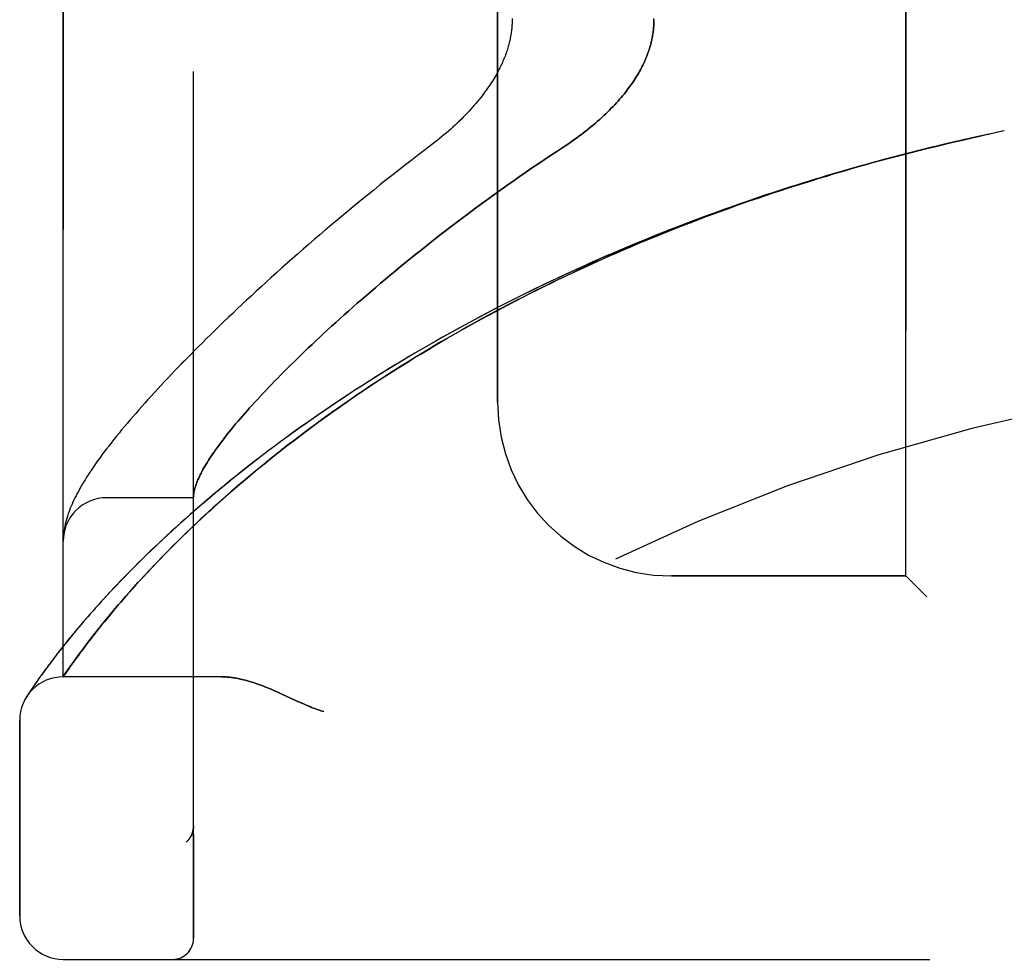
# Model space of a CAD drawing. Header units: inches. Extents: x 0 to 227, y 0 to 147.
# Tile 117 of 256: x 20.45 to 21.87, y 81.18 to 82.53. Entities that reach past the tile are written whole.
import ezdxf

# ---------------------------------------------------------------- set-up
doc = ezdxf.new("R2010")
doc.units = ezdxf.units.IN
doc.header["$LTSCALE"] = 12.466667
doc.header["$MEASUREMENT"] = 0
doc.linetypes.add('HIDDEN', pattern=[0.2, 0.1, -0.1])
doc.layers.add('LEFTHAND_DOOR_ASSEMBLY', color=7, linetype='CONTINUOUS')
doc.layers.add('RIGHTHAND_DOOR_ASSEMBLY', color=7, linetype='CONTINUOUS')

msp = doc.modelspace()

# ---------------------------------------------------------------- linework, layer by layer
at = {"layer": 'LEFTHAND_DOOR_ASSEMBLY', "color": 8, "linetype": 'HIDDEN'}
for p, q in [((20.6985, 81.213), (20.6985, 83.8555)), ((20.511, 81.5893), (20.511, 83.4793)), ((21.7235, 81.7343), (21.7235, 83.3343)), ((21.136, 81.9843), (21.136, 83.0843)), ((21.8539, 82.3719), (21.8421, 82.3694)), ((21.865, 82.3743), (21.8536, 82.3719)), ((20.6985, 81.8468), (20.5735, 81.8468)), ((20.5113, 81.7912), (20.5112, 81.7905)), ((20.5112, 81.7905), (20.5112, 81.7898)), ((20.5114, 81.7925), (20.5113, 81.7918)), ((20.5113, 81.7918), (20.5113, 81.7912)), ((20.5115, 81.7939), (20.5114, 81.7932)), ((20.5114, 81.7932), (20.5114, 81.7925)), ((20.5116, 81.7945), (20.5115, 81.7939)), ((20.5117, 81.7952), (20.5116, 81.7945)), ((20.5118, 81.7966), (20.5117, 81.7959)), ((20.5117, 81.7959), (20.5117, 81.7952)), ((20.512, 81.7977), (20.5118, 81.7966)), ((20.6459, 81.7539), (20.6535, 81.7618)), ((20.6535, 81.7618), (20.6615, 81.7699)), ((20.6386, 81.7462), (20.6459, 81.7539)), ((20.625, 81.7317), (20.6317, 81.7388)), ((20.6317, 81.7388), (20.6386, 81.7462)), ((21.7235, 81.7343), (21.386, 81.7343)), ((21.7235, 81.7343), (21.7535, 81.7043)), ((20.6126, 81.718), (20.6187, 81.7247)), ((20.6187, 81.7247), (20.625, 81.7317)), ((20.5959, 81.6991), (20.6013, 81.7052)), ((20.6013, 81.7052), (20.6068, 81.7115)), ((20.6068, 81.7115), (20.6126, 81.718)), ((20.5859, 81.6874), (20.5908, 81.6931)), ((20.5908, 81.6931), (20.5959, 81.6991)), ((20.5724, 81.6711), (20.5767, 81.6764)), ((20.5767, 81.6764), (20.5812, 81.6818)), ((20.5812, 81.6818), (20.5859, 81.6874)), ((20.5643, 81.6611), (20.5682, 81.6661)), ((20.5682, 81.6661), (20.5724, 81.6711)), ((20.5288, 81.655), (20.5225, 81.6474)), ((20.5533, 81.6472), (20.5568, 81.6517)), ((20.5568, 81.6517), (20.5605, 81.6563)), ((20.5605, 81.6563), (20.5643, 81.6611)), ((20.5166, 81.6402), (20.5111, 81.6332)), ((20.5225, 81.6474), (20.5166, 81.6402)), ((20.5392, 81.6287), (20.5436, 81.6346)), ((20.5436, 81.6346), (20.5467, 81.6387)), ((20.5467, 81.6387), (20.5499, 81.6429)), ((20.5499, 81.6429), (20.5533, 81.6472)), ((20.501, 81.6204), (20.4965, 81.6146)), ((20.5059, 81.6267), (20.501, 81.6204)), ((20.5111, 81.6332), (20.5059, 81.6267)), ((20.5312, 81.618), (20.535, 81.6232)), ((20.535, 81.6232), (20.5392, 81.6287)), ((20.4923, 81.609), (20.4884, 81.6038)), ((20.4965, 81.6146), (20.4923, 81.609)), ((20.5213, 81.6042), (20.5244, 81.6085)), ((20.5244, 81.6085), (20.5277, 81.6131)), ((20.5277, 81.6131), (20.5312, 81.618)), ((20.4815, 81.5943), (20.4785, 81.5901)), ((20.4848, 81.5989), (20.4815, 81.5943)), ((20.4884, 81.6038), (20.4848, 81.5989)), ((20.511, 81.5893), (20.5151, 81.5953)), ((20.5151, 81.5953), (20.5179, 81.5993)), ((20.5179, 81.5993), (20.5213, 81.6042)), ((20.4709, 81.5792), (20.4688, 81.5762)), ((20.4732, 81.5825), (20.4709, 81.5792)), ((20.4757, 81.5862), (20.4732, 81.5825)), ((20.4785, 81.5901), (20.4757, 81.5862)), ((20.739, 81.5893), (20.511, 81.5893)), ((20.4602, 81.5633), (20.4586, 81.5608)), ((20.462, 81.5661), (20.4602, 81.5633)), ((20.4639, 81.5688), (20.462, 81.5661)), ((20.4661, 81.5722), (20.4639, 81.5688)), ((20.4688, 81.5762), (20.4661, 81.5722)), ((20.8248, 81.565), (20.833, 81.5612)), ((20.833, 81.5612), (20.8497, 81.5534)), ((20.4485, 81.2455), (20.4485, 81.5268)), ((20.6985, 81.3743), (20.6985, 81.3741)), ((20.6882, 81.3517), (20.6884, 81.3519)), ((20.511, 81.183), (22.5748, 81.183))]:
    msp.add_line(p, q, dxfattribs=at)
for points in [[(21.1569, 82.5359), (21.1569, 82.5343), (21.1569, 82.5327), (21.1569, 82.5311), (21.1568, 82.5295), (21.1568, 82.5279), (21.1567, 82.5263), (21.1566, 82.5247), (21.1564, 82.5231), (21.1563, 82.5214), (21.1561, 82.5198), (21.1559, 82.5182), (21.1557, 82.5165), (21.1555, 82.5148), (21.1552, 82.5132), (21.155, 82.5115), (21.1546, 82.5098), (21.1543, 82.5081), (21.154, 82.5063), (21.1536, 82.5046), (21.1532, 82.5028), (21.1528, 82.501), (21.1523, 82.4992), (21.1518, 82.4974), (21.1513, 82.4956), (21.1508, 82.4937), (21.1502, 82.4918), (21.1496, 82.4899), (21.1489, 82.488), (21.1482, 82.486), (21.1475, 82.484), (21.1468, 82.482), (21.146, 82.48), (21.1451, 82.4779), (21.1442, 82.4758), (21.1433, 82.4737), (21.1424, 82.4715), (21.1413, 82.4693), (21.1403, 82.4671), (21.1392, 82.4649), (21.138, 82.4626), (21.1368, 82.4603), (21.1356, 82.458), (21.1343, 82.4556), (21.1329, 82.4532), (21.1315, 82.4508), (21.13, 82.4484), (21.1285, 82.4459), (21.1269, 82.4434), (21.1252, 82.4409), (21.1235, 82.4383), (21.1217, 82.4357), (21.1198, 82.4331), (21.1179, 82.4304), (21.1159, 82.4277), (21.1139, 82.425), (21.1117, 82.4223), (21.1095, 82.4196), (21.1073, 82.4168), (21.1049, 82.414), (21.1025, 82.4112), (21.1001, 82.4084), (21.0975, 82.4055), (21.0949, 82.4027), (21.0923, 82.3998), (21.0895, 82.397), (21.0867, 82.3941), (21.0839, 82.3912), (21.0809, 82.3884), (21.078, 82.3855), (21.0749, 82.3826), (21.0718, 82.3798), (21.0686, 82.3769), (21.0654, 82.3741), (21.0622, 82.3713), (21.0588, 82.3685), (21.0555, 82.3657), (21.0521, 82.3629), (21.0486, 82.3602), (21.0452, 82.3575)], [(21.361, 82.5343), (21.361, 82.5325), (21.3609, 82.5306), (21.3609, 82.5288), (21.3608, 82.527), (21.3607, 82.5251), (21.3605, 82.5233), (21.3604, 82.5215), (21.3602, 82.5196), (21.36, 82.5178), (21.3597, 82.5159), (21.3594, 82.5141), (21.3591, 82.5122), (21.3588, 82.5103), (21.3585, 82.5084), (21.3581, 82.5065), (21.3577, 82.5046), (21.3572, 82.5027), (21.3568, 82.5008), (21.3563, 82.4989), (21.3558, 82.497), (21.3552, 82.495), (21.3546, 82.4931), (21.354, 82.4911), (21.3533, 82.4892), (21.3526, 82.4872), (21.3519, 82.4852), (21.3512, 82.4832), (21.3504, 82.4811), (21.3495, 82.4791), (21.3487, 82.4771), (21.3478, 82.475), (21.3468, 82.4729), (21.3458, 82.4708), (21.3448, 82.4687), (21.3437, 82.4665), (21.3426, 82.4644), (21.3415, 82.4622), (21.3403, 82.46), (21.339, 82.4578), (21.3377, 82.4556), (21.3364, 82.4534), (21.335, 82.4511), (21.3335, 82.4488), (21.332, 82.4465), (21.3304, 82.4442), (21.3288, 82.4418), (21.3271, 82.4395), (21.3254, 82.4371), (21.3236, 82.4347), (21.3218, 82.4323), (21.3199, 82.4298), (21.3179, 82.4273), (21.3158, 82.4248), (21.3137, 82.4223), (21.3115, 82.4198), (21.3093, 82.4173), (21.307, 82.4147), (21.3046, 82.4121), (21.3022, 82.4095), (21.2996, 82.4069), (21.2971, 82.4043), (21.2944, 82.4016), (21.2916, 82.399), (21.2888, 82.3963), (21.2859, 82.3936), (21.2829, 82.3909), (21.2799, 82.3882), (21.2768, 82.3855), (21.2736, 82.3828), (21.2704, 82.3801), (21.267, 82.3774), (21.2636, 82.3747), (21.2602, 82.372), (21.2566, 82.3693), (21.2531, 82.3666), (21.2494, 82.3639), (21.2457, 82.3613), (21.2419, 82.3586), (21.2381, 82.356), (21.2342, 82.3534)], [(21.0452, 82.3575), (21.0322, 82.3476), (21.0226, 82.3403), (21.0131, 82.333), (21.0037, 82.3257), (20.9944, 82.3184), (20.9851, 82.3111), (20.9759, 82.3038), (20.9668, 82.2966), (20.9578, 82.2893), (20.9488, 82.2821), (20.9399, 82.2748), (20.9312, 82.2676), (20.9225, 82.2604), (20.9139, 82.2533), (20.9053, 82.2462), (20.8969, 82.2391), (20.8886, 82.232), (20.8803, 82.225), (20.8722, 82.218), (20.8641, 82.211), (20.8562, 82.2041), (20.8483, 82.1972), (20.8406, 82.1904), (20.8329, 82.1836), (20.8253, 82.1768), (20.8178, 82.1701), (20.8104, 82.1635), (20.8032, 82.1569), (20.796, 82.1503), (20.7889, 82.1438), (20.7819, 82.1373), (20.775, 82.1309), (20.7682, 82.1246), (20.7615, 82.1183), (20.7549, 82.112), (20.7484, 82.1058), (20.7419, 82.0997), (20.7356, 82.0936), (20.7294, 82.0875), (20.7233, 82.0815), (20.7172, 82.0756), (20.7113, 82.0697), (20.7054, 82.0639), (20.6997, 82.0581), (20.694, 82.0524), (20.6884, 82.0468), (20.6829, 82.0411), (20.6776, 82.0356), (20.6723, 82.0301), (20.667, 82.0247), (20.6619, 82.0193), (20.6569, 82.0139), (20.6519, 82.0086), (20.6471, 82.0034), (20.6423, 81.9982), (20.6376, 81.9931), (20.633, 81.988), (20.6285, 81.983), (20.624, 81.978), (20.6197, 81.9731), (20.6154, 81.9682), (20.6112, 81.9633), (20.6071, 81.9585), (20.6031, 81.9538), (20.5991, 81.9491), (20.5952, 81.9444), (20.5914, 81.9398), (20.5877, 81.9352), (20.5841, 81.9306), (20.5805, 81.9261), (20.577, 81.9216), (20.5735, 81.9171), (20.5702, 81.9127), (20.5669, 81.9083), (20.5637, 81.9039), (20.5606, 81.8997), (20.5577, 81.8955), (20.5548, 81.8914), (20.5521, 81.8875), (20.5496, 81.8836), (20.5471, 81.8799), (20.5448, 81.8763), (20.5426, 81.8727), (20.5404, 81.8692), (20.5384, 81.8658), (20.5365, 81.8625), (20.5346, 81.8592), (20.5329, 81.856), (20.5312, 81.8529), (20.5296, 81.8497), (20.528, 81.8467), (20.5265, 81.8436), (20.5251, 81.8406), (20.5238, 81.8376), (20.5225, 81.8346), (20.5213, 81.8317), (20.5201, 81.8287), (20.5191, 81.8258), (20.518, 81.8229), (20.5171, 81.82), (20.5162, 81.8171), (20.5154, 81.8142), (20.5146, 81.8114), (20.514, 81.8085), (20.5133, 81.8058), (20.5128, 81.803), (20.5124, 81.8003), (20.512, 81.7977)], [(21.8427, 82.3696), (21.8307, 82.3669), (21.8192, 82.3644), (21.8077, 82.3618), (21.7962, 82.3592), (21.7847, 82.3565), (21.7733, 82.3538), (21.7618, 82.351), (21.7503, 82.3482), (21.7388, 82.3454), (21.7274, 82.3424), (21.7159, 82.3395), (21.7044, 82.3365), (21.693, 82.3335), (21.6815, 82.3304), (21.6701, 82.3272), (21.6586, 82.324), (21.6472, 82.3208), (21.6358, 82.3175), (21.6244, 82.3142), (21.613, 82.3108), (21.6016, 82.3074), (21.5902, 82.3039), (21.5788, 82.3004), (21.5674, 82.2969), (21.5561, 82.2933), (21.5447, 82.2896), (21.5334, 82.2859), (21.5221, 82.2822), (21.5108, 82.2784), (21.4995, 82.2745), (21.4882, 82.2706), (21.4769, 82.2667), (21.4657, 82.2627), (21.4544, 82.2587), (21.4432, 82.2546), (21.432, 82.2505), (21.4209, 82.2463), (21.4097, 82.2421), (21.3986, 82.2378), (21.3874, 82.2335), (21.3763, 82.2291), (21.3653, 82.2247), (21.3542, 82.2203), (21.3432, 82.2158), (21.3322, 82.2112), (21.3212, 82.2066), (21.3102, 82.202), (21.2993, 82.1973), (21.2884, 82.1926), (21.2775, 82.1878), (21.2666, 82.183), (21.2558, 82.1781), (21.245, 82.1732), (21.2343, 82.1683), (21.2235, 82.1633), (21.2128, 82.1582), (21.2022, 82.1532), (21.1916, 82.148), (21.181, 82.1429), (21.1704, 82.1377), (21.1599, 82.1324), (21.1494, 82.1271), (21.139, 82.1218), (21.1286, 82.1164), (21.1182, 82.111), (21.1079, 82.1055), (21.0976, 82.1), (21.0874, 82.0945), (21.0772, 82.0889), (21.0671, 82.0833), (21.057, 82.0777), (21.047, 82.072), (21.037, 82.0663), (21.027, 82.0605), (21.0172, 82.0548), (21.0073, 82.0489), (20.9976, 82.0431), (20.9878, 82.0372), (20.9782, 82.0313), (20.9686, 82.0254), (20.959, 82.0194), (20.9496, 82.0134), (20.9402, 82.0074), (20.9308, 82.0014), (20.9215, 81.9953), (20.9123, 81.9893), (20.9032, 81.9832), (20.8941, 81.977), (20.8851, 81.9709), (20.8762, 81.9648), (20.8673, 81.9586), (20.8585, 81.9524), (20.8498, 81.9462), (20.8412, 81.94), (20.8327, 81.9338), (20.8242, 81.9276), (20.8158, 81.9214), (20.8075, 81.9152), (20.7993, 81.909), (20.7912, 81.9028), (20.7832, 81.8965), (20.7752, 81.8903), (20.7674, 81.8841), (20.7596, 81.878), (20.752, 81.8718), (20.7444, 81.8656), (20.7369, 81.8595), (20.7296, 81.8533), (20.7223, 81.8472), (20.7151, 81.8411), (20.708, 81.8351), (20.7011, 81.829), (20.6942, 81.823), (20.6874, 81.817), (20.6808, 81.8111), (20.6742, 81.8052), (20.6678, 81.7993), (20.6615, 81.7935), (20.6552, 81.7877), (20.6491, 81.782), (20.6431, 81.7763), (20.6372, 81.7706), (20.6314, 81.7651), (20.6258, 81.7595), (20.6202, 81.754), (20.6148, 81.7486), (20.6094, 81.7433), (20.6042, 81.738), (20.5991, 81.7327), (20.5941, 81.7276), (20.5892, 81.7225), (20.5844, 81.7175), (20.5798, 81.7125), (20.5752, 81.7076), (20.5708, 81.7028), (20.5664, 81.6981), (20.5622, 81.6934), (20.5581, 81.6888), (20.5541, 81.6843), (20.5501, 81.6799), (20.5463, 81.6755), (20.5426, 81.6713), (20.539, 81.6671), (20.5355, 81.663), (20.5288, 81.655)], [(20.6615, 81.7699), (20.67, 81.7785), (20.6744, 81.7828), (20.679, 81.7873), (20.6836, 81.7919), (20.6884, 81.7965), (20.6933, 81.8012), (20.6984, 81.8061), (20.7036, 81.811), (20.709, 81.8161), (20.7145, 81.8212), (20.7203, 81.8265), (20.7262, 81.8319), (20.7324, 81.8375), (20.7387, 81.8431), (20.7452, 81.8489), (20.7519, 81.8548), (20.7587, 81.8607), (20.7657, 81.8667), (20.7729, 81.8728), (20.7801, 81.8789), (20.7875, 81.885), (20.7949, 81.8911), (20.8024, 81.8972), (20.81, 81.9034), (20.8177, 81.9095), (20.8255, 81.9156), (20.8334, 81.9218), (20.8414, 81.9279), (20.8494, 81.9341), (20.8576, 81.9402), (20.8658, 81.9463), (20.8741, 81.9524), (20.8824, 81.9586), (20.8909, 81.9646), (20.8994, 81.9707), (20.9079, 81.9768), (20.9166, 81.9828), (20.9253, 81.9889), (20.9341, 81.9949), (20.943, 82.0009), (20.9519, 82.0068), (20.9609, 82.0128), (20.97, 82.0187), (20.9791, 82.0245), (20.9883, 82.0304), (20.9975, 82.0362), (21.0068, 82.042), (21.0161, 82.0478), (21.0255, 82.0535), (21.035, 82.0592), (21.0445, 82.0649), (21.0541, 82.0706), (21.0637, 82.0762), (21.0733, 82.0817), (21.083, 82.0873), (21.0928, 82.0927), (21.1026, 82.0982), (21.1124, 82.1036), (21.1223, 82.109), (21.1323, 82.1143), (21.1422, 82.1196), (21.1522, 82.1249), (21.1623, 82.1301), (21.1724, 82.1353), (21.1825, 82.1404), (21.1927, 82.1455), (21.2029, 82.1506), (21.2131, 82.1556), (21.2234, 82.1606), (21.2337, 82.1655), (21.244, 82.1704), (21.2544, 82.1752), (21.2648, 82.18), (21.2752, 82.1847), (21.2857, 82.1894), (21.2962, 82.1941), (21.3067, 82.1987), (21.3172, 82.2033), (21.3278, 82.2078), (21.3384, 82.2123), (21.349, 82.2167), (21.3597, 82.2211), (21.3703, 82.2255), (21.381, 82.2298), (21.3917, 82.234), (21.4025, 82.2382), (21.4132, 82.2424), (21.424, 82.2465), (21.4348, 82.2506), (21.4456, 82.2546), (21.4564, 82.2586), (21.4673, 82.2625), (21.4781, 82.2664), (21.489, 82.2703), (21.4999, 82.2741), (21.5108, 82.2778), (21.5217, 82.2815), (21.5327, 82.2852), (21.5436, 82.2888), (21.5546, 82.2924), (21.5656, 82.2959), (21.5766, 82.2994), (21.5876, 82.3028), (21.5986, 82.3062), (21.6096, 82.3095), (21.6207, 82.3129), (21.6317, 82.3161), (21.6428, 82.3193), (21.6538, 82.3225), (21.6649, 82.3256), (21.676, 82.3287), (21.6871, 82.3317), (21.6981, 82.3347), (21.7092, 82.3377), (21.7203, 82.3406), (21.7315, 82.3434), (21.7426, 82.3462), (21.7537, 82.349), (21.7648, 82.3517), (21.7759, 82.3544), (21.7871, 82.357), (21.7982, 82.3596), (21.8093, 82.3622), (21.8205, 82.3647), (21.8316, 82.3671)], [(21.2342, 82.3534), (21.2212, 82.3449), (21.212, 82.3389), (21.203, 82.3328), (21.1939, 82.3267), (21.1849, 82.3206), (21.176, 82.3145), (21.1671, 82.3083), (21.1582, 82.3022), (21.1495, 82.296), (21.1407, 82.2898), (21.132, 82.2836), (21.1234, 82.2773), (21.1149, 82.2711), (21.1064, 82.2649), (21.098, 82.2586), (21.0897, 82.2524), (21.0814, 82.2462), (21.0733, 82.24), (21.0652, 82.2338), (21.0572, 82.2276), (21.0492, 82.2214), (21.0414, 82.2153), (21.0336, 82.2091), (21.0259, 82.203), (21.0183, 82.197), (21.0108, 82.1909), (21.0034, 82.1849), (20.9961, 82.1789), (20.9888, 82.1729), (20.9817, 82.167), (20.9746, 82.1611), (20.9676, 82.1552), (20.9608, 82.1494), (20.954, 82.1436), (20.9473, 82.1378), (20.9407, 82.1321), (20.9342, 82.1265), (20.9278, 82.1209), (20.9215, 82.1153), (20.9153, 82.1098), (20.9092, 82.1043), (20.9032, 82.0989), (20.8973, 82.0935), (20.8914, 82.0881), (20.8857, 82.0829), (20.8801, 82.0776), (20.8745, 82.0724), (20.8691, 82.0673), (20.8637, 82.0622), (20.8584, 82.0572), (20.8533, 82.0522), (20.8482, 82.0473), (20.8432, 82.0424), (20.8383, 82.0376), (20.8335, 82.0329), (20.8288, 82.0282), (20.8242, 82.0235), (20.8197, 82.0189), (20.8152, 82.0144), (20.8109, 82.0099), (20.8066, 82.0055), (20.8024, 82.0011), (20.7984, 81.9968), (20.7944, 81.9925), (20.7905, 81.9883), (20.7867, 81.9841), (20.7829, 81.98), (20.7793, 81.976), (20.7757, 81.972), (20.7723, 81.9681), (20.7689, 81.9642), (20.7656, 81.9604), (20.7624, 81.9566), (20.7592, 81.9529), (20.7562, 81.9492), (20.7532, 81.9456), (20.7504, 81.9421), (20.7476, 81.9386), (20.7448, 81.9351), (20.7422, 81.9317), (20.7396, 81.9284), (20.7372, 81.9251), (20.7348, 81.9219), (20.7325, 81.9187), (20.7302, 81.9156), (20.7281, 81.9126), (20.726, 81.9095), (20.724, 81.9066), (20.7221, 81.9037), (20.7202, 81.9008), (20.7185, 81.898), (20.7168, 81.8953), (20.7152, 81.8926), (20.7136, 81.8899), (20.7122, 81.8873), (20.7108, 81.8848), (20.7095, 81.8823), (20.7082, 81.8798), (20.7071, 81.8774), (20.706, 81.8751), (20.705, 81.8728), (20.704, 81.8706), (20.7032, 81.8684), (20.7024, 81.8662), (20.7017, 81.8641), (20.701, 81.8621), (20.7005, 81.8601), (20.7, 81.8582), (20.6995, 81.8563), (20.6992, 81.8544), (20.6989, 81.8526), (20.6987, 81.8509)], [(20.6987, 81.8509), (20.6987, 81.8504), (20.6986, 81.8499), (20.6986, 81.8495), (20.6986, 81.8491), (20.6985, 81.8487), (20.6985, 81.8484), (20.6985, 81.8481), (20.6985, 81.8478)], [(20.5112, 81.7898), (20.5111, 81.7894), (20.5111, 81.789), (20.5111, 81.7887), (20.5111, 81.7883), (20.5111, 81.7879), (20.511, 81.7876), (20.511, 81.7872), (20.511, 81.7868), (20.511, 81.7865), (20.511, 81.7861), (20.511, 81.7857), (20.511, 81.7854)], [(20.739, 81.5893), (20.7406, 81.5893), (20.7422, 81.5892), (20.7439, 81.5892), (20.7455, 81.5891), (20.7472, 81.589), (20.749, 81.5888), (20.7508, 81.5886), (20.7526, 81.5884), (20.7544, 81.5882), (20.7563, 81.5879), (20.7582, 81.5876), (20.7602, 81.5873), (20.7622, 81.5869), (20.7642, 81.5865), (20.7663, 81.5861), (20.7684, 81.5856), (20.7706, 81.5851), (20.7728, 81.5845), (20.7751, 81.5839), (20.7774, 81.5832), (20.7798, 81.5825), (20.7822, 81.5818), (20.7847, 81.581), (20.7873, 81.5802), (20.7899, 81.5793), (20.7926, 81.5783), (20.7953, 81.5773), (20.7982, 81.5762), (20.8011, 81.5751), (20.8041, 81.5739), (20.8073, 81.5726), (20.8105, 81.5713), (20.8139, 81.5698), (20.8174, 81.5683), (20.821, 81.5667), (20.8248, 81.565)], [(20.8497, 81.5534), (20.8533, 81.5518), (20.8567, 81.5502), (20.8599, 81.5488), (20.8629, 81.5476), (20.8657, 81.5464), (20.8684, 81.5453), (20.8709, 81.5444), (20.8732, 81.5435), (20.8755, 81.5427), (20.8777, 81.5419), (20.8798, 81.5412), (20.8819, 81.5405), (20.884, 81.5399), (20.886, 81.5393)], [(20.6985, 81.3741), (20.6985, 81.3737), (20.6985, 81.3731), (20.6985, 81.3725), (20.6984, 81.3719), (20.6984, 81.3713), (20.6983, 81.3707), (20.6982, 81.37), (20.6981, 81.3694), (20.698, 81.3688), (20.6979, 81.3682), (20.6978, 81.3676), (20.6976, 81.367), (20.6975, 81.3664), (20.6973, 81.3659), (20.6971, 81.3653), (20.6969, 81.3647), (20.6967, 81.3641), (20.6965, 81.3636)], [(20.6882, 81.3517), (20.6884, 81.3519), (20.6887, 81.3521), (20.6889, 81.3523), (20.6891, 81.3526), (20.6894, 81.3528), (20.6896, 81.353), (20.6898, 81.3532), (20.69, 81.3534), (20.6902, 81.3536), (20.6904, 81.3538), (20.6906, 81.3541), (20.6908, 81.3543), (20.691, 81.3545), (20.6912, 81.3547), (20.6914, 81.3549), (20.6916, 81.3552), (20.6918, 81.3554), (20.6919, 81.3556), (20.6921, 81.3558), (20.6923, 81.3561)], [(20.6965, 81.3636), (20.6963, 81.363), (20.696, 81.3624), (20.6958, 81.3618), (20.6955, 81.3613), (20.6952, 81.3607), (20.695, 81.3602), (20.6947, 81.3596), (20.6943, 81.3591), (20.694, 81.3586), (20.6937, 81.3581), (20.6934, 81.3575), (20.693, 81.357), (20.6927, 81.3566), (20.6923, 81.3561)]]:
    msp.add_lwpolyline(points, dxfattribs=at)
for centre, radius, start, end in [((22.511, 79.2592), 2.7751, 90, 136.1116), ((21.386, 81.9843), 0.25, 180, 270), ((20.5735, 81.7843), 0.0625, 90, 180), ((20.511, 81.5268), 0.0625, 90, 180), ((20.511, 81.2455), 0.0625, 180, 270), ((20.6685, 81.213), 0.03, 270, 360)]:
    msp.add_arc(centre, radius, start, end, dxfattribs=at)
at = {"layer": 'RIGHTHAND_DOOR_ASSEMBLY', "color": 8, "linetype": 'HIDDEN'}
for p, q in [((20.6985, 83.8555), (20.6985, 81.213)), ((20.511, 83.4793), (20.511, 81.5893)), ((21.7235, 83.3343), (21.7235, 81.7343)), ((21.136, 83.0843), (21.136, 81.9843)), ((21.865, 82.3743), (21.8535, 82.3719)), ((20.6985, 81.8468), (20.5735, 81.8468)), ((20.5112, 81.7901), (20.5111, 81.7894)), ((20.5113, 81.7915), (20.5112, 81.7908)), ((20.5112, 81.7908), (20.5112, 81.7901)), ((20.5114, 81.7929), (20.5113, 81.7922)), ((20.5113, 81.7922), (20.5113, 81.7915)), ((20.5116, 81.7945), (20.5115, 81.7939)), ((20.5117, 81.7952), (20.5116, 81.7945)), ((20.5118, 81.7966), (20.5117, 81.7959)), ((20.5117, 81.7959), (20.5117, 81.7952)), ((20.512, 81.7977), (20.5118, 81.7966)), ((20.6577, 81.766), (20.6499, 81.758)), ((20.6424, 81.7502), (20.6353, 81.7427)), ((20.6499, 81.758), (20.6424, 81.7502)), ((20.6285, 81.7354), (20.6219, 81.7283)), ((20.6353, 81.7427), (20.6285, 81.7354)), ((21.386, 81.7343), (21.7235, 81.7343)), ((21.7535, 81.7043), (21.7235, 81.7343)), ((20.6157, 81.7215), (20.6098, 81.7149)), ((20.6219, 81.7283), (20.6157, 81.7215)), ((20.6041, 81.7084), (20.5987, 81.7022)), ((20.6098, 81.7149), (20.6041, 81.7084)), ((20.5884, 81.6903), (20.5836, 81.6846)), ((20.5934, 81.6962), (20.5884, 81.6903)), ((20.5987, 81.7022), (20.5934, 81.6962)), ((20.579, 81.6791), (20.5746, 81.6738)), ((20.5836, 81.6846), (20.579, 81.6791)), ((20.5663, 81.6636), (20.5624, 81.6587)), ((20.5703, 81.6686), (20.5663, 81.6636)), ((20.5746, 81.6738), (20.5703, 81.6686)), ((20.5241, 81.6493), (20.518, 81.6419)), ((20.5306, 81.6571), (20.5241, 81.6493)), ((20.555, 81.6495), (20.5516, 81.6451)), ((20.5586, 81.654), (20.555, 81.6495)), ((20.5624, 81.6587), (20.5586, 81.654)), ((20.5123, 81.6348), (20.507, 81.6281)), ((20.518, 81.6419), (20.5123, 81.6348)), ((20.5451, 81.6366), (20.5406, 81.6306)), ((20.5483, 81.6408), (20.5451, 81.6366)), ((20.5516, 81.6451), (20.5483, 81.6408)), ((20.5021, 81.6218), (20.4974, 81.6157)), ((20.507, 81.6281), (20.5021, 81.6218)), ((20.5324, 81.6197), (20.5288, 81.6147)), ((20.5364, 81.625), (20.5324, 81.6197)), ((20.5406, 81.6306), (20.5364, 81.625)), ((20.4931, 81.6101), (20.4891, 81.6047)), ((20.4974, 81.6157), (20.4931, 81.6101)), ((20.5223, 81.6056), (20.5195, 81.6016)), ((20.5254, 81.61), (20.5223, 81.6056)), ((20.5288, 81.6147), (20.5254, 81.61)), ((20.4821, 81.5951), (20.4789, 81.5907)), ((20.4855, 81.5997), (20.4821, 81.5951)), ((20.4891, 81.6047), (20.4855, 81.5997)), ((20.5164, 81.5971), (20.511, 81.5893)), ((20.5195, 81.6016), (20.5164, 81.5971)), ((20.4712, 81.5796), (20.469, 81.5765)), ((20.4735, 81.583), (20.4712, 81.5796)), ((20.4761, 81.5867), (20.4735, 81.583)), ((20.4789, 81.5907), (20.4761, 81.5867)), ((20.739, 81.5893), (20.511, 81.5893)), ((20.4602, 81.5634), (20.4583, 81.5603)), ((20.4621, 81.5662), (20.4602, 81.5634)), ((20.464, 81.569), (20.4621, 81.5662)), ((20.4663, 81.5725), (20.464, 81.569)), ((20.469, 81.5765), (20.4663, 81.5725)), ((20.833, 81.5612), (20.8248, 81.565)), ((20.4586, 81.5608), (20.4583, 81.5603)), ((20.4586, 81.5608), (20.4589, 81.5613)), ((20.8497, 81.5534), (20.833, 81.5612)), ((20.4485, 81.5268), (20.4485, 81.2455)), ((20.6985, 81.3741), (20.6985, 81.3743)), ((20.6882, 81.3517), (20.6884, 81.3519)), ((20.511, 81.183), (22.5748, 81.183))]:
    msp.add_line(p, q, dxfattribs=at)
for points in [[(21.1569, 82.5343), (21.1569, 82.5327), (21.1569, 82.5311), (21.1568, 82.5295), (21.1568, 82.5279), (21.1567, 82.5263), (21.1566, 82.5247), (21.1564, 82.5231), (21.1563, 82.5214), (21.1561, 82.5198), (21.1559, 82.5182), (21.1557, 82.5165), (21.1555, 82.5149), (21.1552, 82.5132), (21.155, 82.5115), (21.1547, 82.5098), (21.1543, 82.5081), (21.154, 82.5063), (21.1536, 82.5046), (21.1532, 82.5028), (21.1528, 82.501), (21.1523, 82.4992), (21.1518, 82.4974), (21.1513, 82.4956), (21.1508, 82.4937), (21.1502, 82.4918), (21.1496, 82.4899), (21.1489, 82.488), (21.1482, 82.486), (21.1475, 82.484), (21.1468, 82.482), (21.146, 82.48), (21.1451, 82.4779), (21.1442, 82.4758), (21.1433, 82.4737), (21.1424, 82.4715), (21.1413, 82.4693), (21.1403, 82.4671), (21.1392, 82.4649), (21.138, 82.4626), (21.1368, 82.4603), (21.1356, 82.458), (21.1343, 82.4556), (21.1329, 82.4533), (21.1315, 82.4508), (21.13, 82.4484), (21.1285, 82.4459), (21.1269, 82.4434), (21.1252, 82.4409), (21.1235, 82.4383), (21.1217, 82.4357), (21.1198, 82.4331), (21.1179, 82.4304), (21.1159, 82.4277), (21.1139, 82.425), (21.1117, 82.4223), (21.1095, 82.4196), (21.1073, 82.4168), (21.1049, 82.414), (21.1025, 82.4112), (21.1001, 82.4084), (21.0976, 82.4055), (21.095, 82.4027), (21.0923, 82.3998), (21.0895, 82.397), (21.0867, 82.3941), (21.0839, 82.3912), (21.081, 82.3884), (21.078, 82.3855), (21.0749, 82.3826), (21.0718, 82.3798), (21.0686, 82.3769), (21.0654, 82.3741), (21.0622, 82.3713), (21.0588, 82.3685), (21.0555, 82.3657), (21.0521, 82.3629), (21.0487, 82.3602), (21.0452, 82.3575)], [(21.2342, 82.3534), (21.2381, 82.356), (21.2419, 82.3586), (21.2457, 82.3613), (21.2494, 82.3639), (21.2531, 82.3666), (21.2566, 82.3693), (21.2602, 82.372), (21.2636, 82.3747), (21.267, 82.3774), (21.2704, 82.3801), (21.2736, 82.3828), (21.2768, 82.3855), (21.2799, 82.3882), (21.2829, 82.3909), (21.2859, 82.3936), (21.2888, 82.3963), (21.2916, 82.399), (21.2944, 82.4016), (21.2971, 82.4043), (21.2996, 82.4069), (21.3022, 82.4095), (21.3046, 82.4121), (21.307, 82.4147), (21.3093, 82.4173), (21.3115, 82.4198), (21.3137, 82.4223), (21.3158, 82.4248), (21.3179, 82.4273), (21.3199, 82.4298), (21.3218, 82.4323), (21.3236, 82.4347), (21.3254, 82.4371), (21.3271, 82.4395), (21.3288, 82.4418), (21.3304, 82.4442), (21.332, 82.4465), (21.3335, 82.4488), (21.335, 82.4511), (21.3364, 82.4534), (21.3377, 82.4556), (21.339, 82.4578), (21.3403, 82.46), (21.3415, 82.4622), (21.3426, 82.4644), (21.3437, 82.4665), (21.3448, 82.4687), (21.3458, 82.4708), (21.3468, 82.4729), (21.3478, 82.475), (21.3487, 82.4771), (21.3495, 82.4791), (21.3504, 82.4811), (21.3512, 82.4832), (21.3519, 82.4852), (21.3526, 82.4872), (21.3533, 82.4892), (21.354, 82.4911), (21.3546, 82.4931), (21.3552, 82.495), (21.3558, 82.497), (21.3563, 82.4989), (21.3568, 82.5008), (21.3572, 82.5027), (21.3577, 82.5046), (21.3581, 82.5065), (21.3585, 82.5084), (21.3588, 82.5103), (21.3591, 82.5122), (21.3594, 82.5141), (21.3597, 82.5159), (21.36, 82.5178), (21.3602, 82.5196), (21.3604, 82.5215), (21.3605, 82.5233), (21.3607, 82.5251), (21.3608, 82.527), (21.3609, 82.5288), (21.3609, 82.5306), (21.361, 82.5325), (21.361, 82.5343), (21.361, 82.5361)], [(21.8539, 82.3719), (21.8419, 82.3694), (21.8303, 82.3669), (21.8187, 82.3643)], [(21.0452, 82.3575), (21.0322, 82.3476), (21.0226, 82.3403), (21.0132, 82.333), (21.0037, 82.3257), (20.9944, 82.3184), (20.9851, 82.3111), (20.9759, 82.3039), (20.9668, 82.2966), (20.9578, 82.2893), (20.9488, 82.2821), (20.94, 82.2748), (20.9312, 82.2676), (20.9225, 82.2605), (20.9139, 82.2533), (20.9054, 82.2462), (20.8969, 82.2391), (20.8886, 82.232), (20.8804, 82.225), (20.8722, 82.218), (20.8642, 82.211), (20.8562, 82.2041), (20.8483, 82.1972), (20.8406, 82.1904), (20.8329, 82.1836), (20.8253, 82.1769), (20.8178, 82.1701), (20.8104, 82.1635), (20.8032, 82.1569), (20.796, 82.1503), (20.7889, 82.1438), (20.7819, 82.1373), (20.775, 82.1309), (20.7682, 82.1246), (20.7615, 82.1183), (20.7549, 82.112), (20.7484, 82.1058), (20.7419, 82.0997), (20.7356, 82.0936), (20.7294, 82.0875), (20.7233, 82.0815), (20.7172, 82.0756), (20.7113, 82.0697), (20.7054, 82.0639), (20.6997, 82.0581), (20.694, 82.0524), (20.6884, 82.0468), (20.683, 82.0412), (20.6776, 82.0356), (20.6723, 82.0301), (20.6671, 82.0247), (20.6619, 82.0193), (20.6569, 82.0139), (20.6519, 82.0086), (20.6471, 82.0034), (20.6423, 81.9982), (20.6376, 81.9931), (20.633, 81.988), (20.6285, 81.983), (20.6241, 81.978), (20.6197, 81.9731), (20.6154, 81.9682), (20.6112, 81.9633), (20.6071, 81.9585), (20.6031, 81.9538), (20.5991, 81.9491), (20.5952, 81.9444), (20.5914, 81.9398), (20.5877, 81.9352), (20.5841, 81.9307), (20.5805, 81.9261), (20.577, 81.9216), (20.5735, 81.9171), (20.5702, 81.9127), (20.5669, 81.9083), (20.5637, 81.9039), (20.5606, 81.8997), (20.5577, 81.8955), (20.5548, 81.8914), (20.5521, 81.8875), (20.5496, 81.8836), (20.5471, 81.8799), (20.5448, 81.8763), (20.5426, 81.8727), (20.5405, 81.8692), (20.5384, 81.8658), (20.5365, 81.8625), (20.5346, 81.8592), (20.5329, 81.856), (20.5312, 81.8529), (20.5296, 81.8497), (20.528, 81.8467), (20.5265, 81.8436), (20.5251, 81.8406), (20.5238, 81.8376), (20.5225, 81.8346), (20.5213, 81.8317), (20.5202, 81.8287), (20.5191, 81.8258), (20.518, 81.8229), (20.5171, 81.82), (20.5162, 81.8171), (20.5154, 81.8142), (20.5146, 81.8114), (20.514, 81.8086), (20.5133, 81.8058), (20.5128, 81.803), (20.5124, 81.8003), (20.512, 81.7977)], [(21.8071, 82.3617), (21.7955, 82.359), (21.7839, 82.3563), (21.7723, 82.3536), (21.7607, 82.3508), (21.7491, 82.3479), (21.7375, 82.345), (21.726, 82.3421), (21.7144, 82.3391), (21.7028, 82.3361), (21.6912, 82.333), (21.6797, 82.3299), (21.6681, 82.3267), (21.6566, 82.3235), (21.645, 82.3202), (21.6335, 82.3169), (21.622, 82.3135), (21.6104, 82.3101), (21.5989, 82.3066), (21.5874, 82.3031), (21.5759, 82.2995), (21.5644, 82.2959), (21.553, 82.2923), (21.5415, 82.2886), (21.5301, 82.2848), (21.5186, 82.281), (21.5072, 82.2772), (21.4958, 82.2733), (21.4844, 82.2693), (21.4731, 82.2653), (21.4617, 82.2613), (21.4504, 82.2572), (21.4391, 82.2531), (21.4277, 82.2489), (21.4165, 82.2446), (21.4052, 82.2404), (21.394, 82.236), (21.3827, 82.2317), (21.3715, 82.2272), (21.3603, 82.2228), (21.3492, 82.2182), (21.3381, 82.2137), (21.3269, 82.2091), (21.3159, 82.2044), (21.3048, 82.1997), (21.2938, 82.195), (21.2828, 82.1902), (21.2718, 82.1853), (21.2609, 82.1804), (21.2499, 82.1755), (21.2391, 82.1705), (21.2282, 82.1655), (21.2174, 82.1604), (21.2066, 82.1553), (21.1959, 82.1501), (21.1852, 82.1449), (21.1745, 82.1397), (21.1638, 82.1344), (21.1532, 82.129), (21.1427, 82.1237), (21.1322, 82.1183), (21.1217, 82.1128), (21.1112, 82.1073), (21.1009, 82.1018), (21.0905, 82.0962), (21.0802, 82.0906), (21.07, 82.0849), (21.0598, 82.0792), (21.0496, 82.0735), (21.0395, 82.0677), (21.0295, 82.0619), (21.0195, 82.0561), (21.0095, 82.0502), (20.9996, 82.0444), (20.9898, 82.0384), (20.9801, 82.0325), (20.9704, 82.0265), (20.9607, 82.0205), (20.9511, 82.0144), (20.9416, 82.0084), (20.9322, 82.0023), (20.9228, 81.9961), (20.9135, 81.99), (20.9042, 81.9839), (20.895, 81.9777), (20.8859, 81.9715), (20.8769, 81.9653), (20.868, 81.959), (20.8591, 81.9528), (20.8503, 81.9466), (20.8416, 81.9403), (20.8329, 81.934), (20.8244, 81.9278), (20.8159, 81.9215), (20.8076, 81.9152), (20.7993, 81.9089), (20.7911, 81.9027), (20.783, 81.8964), (20.775, 81.8901), (20.767, 81.8839), (20.7592, 81.8776), (20.7515, 81.8714), (20.7438, 81.8651), (20.7363, 81.8589), (20.7289, 81.8527), (20.7215, 81.8466), (20.7143, 81.8404), (20.7071, 81.8343), (20.7001, 81.8282), (20.6932, 81.8221), (20.6864, 81.8161), (20.6797, 81.8101), (20.6731, 81.8041), (20.6666, 81.7982), (20.6602, 81.7923), (20.654, 81.7865), (20.6478, 81.7807), (20.6418, 81.775), (20.6358, 81.7693), (20.63, 81.7637), (20.6243, 81.7581), (20.6187, 81.7526), (20.6133, 81.7471), (20.6079, 81.7417), (20.6027, 81.7364), (20.5975, 81.7311), (20.5925, 81.7259), (20.5876, 81.7208), (20.5828, 81.7158), (20.5782, 81.7108), (20.5736, 81.7059), (20.5692, 81.701), (20.5648, 81.6963), (20.5606, 81.6916), (20.5565, 81.687), (20.5524, 81.6825), (20.5485, 81.678), (20.5447, 81.6737), (20.541, 81.6694), (20.5375, 81.6652), (20.5306, 81.6571)], [(21.8094, 82.3622), (21.7982, 82.3596), (21.7871, 82.357), (21.776, 82.3544), (21.7649, 82.3517), (21.7538, 82.349), (21.7426, 82.3462), (21.7315, 82.3434), (21.7204, 82.3406), (21.7093, 82.3377), (21.6982, 82.3347), (21.6872, 82.3317), (21.6761, 82.3287), (21.665, 82.3256), (21.654, 82.3225), (21.6429, 82.3194), (21.6319, 82.3162), (21.6208, 82.3129), (21.6098, 82.3096), (21.5988, 82.3063), (21.5878, 82.3029), (21.5768, 82.2994), (21.5658, 82.296), (21.5548, 82.2924), (21.5438, 82.2889), (21.5329, 82.2852), (21.522, 82.2816), (21.511, 82.2779), (21.5001, 82.2741), (21.4893, 82.2703), (21.4784, 82.2665), (21.4675, 82.2626), (21.4567, 82.2587), (21.4459, 82.2547), (21.4351, 82.2507), (21.4243, 82.2466), (21.4135, 82.2425), (21.4028, 82.2383), (21.392, 82.2341), (21.3813, 82.2299), (21.3706, 82.2256), (21.36, 82.2212), (21.3493, 82.2169), (21.3387, 82.2124), (21.3281, 82.2079), (21.3176, 82.2034), (21.307, 82.1989), (21.2965, 82.1942), (21.2861, 82.1896), (21.2756, 82.1849), (21.2652, 82.1802), (21.2548, 82.1754), (21.2444, 82.1705), (21.2341, 82.1657), (21.2238, 82.1607), (21.2135, 82.1558), (21.2033, 82.1508), (21.1931, 82.1457), (21.1829, 82.1406), (21.1728, 82.1355), (21.1627, 82.1303), (21.1527, 82.1251), (21.1427, 82.1199), (21.1327, 82.1146), (21.1228, 82.1092), (21.1129, 82.1039), (21.103, 82.0985), (21.0932, 82.093), (21.0835, 82.0875), (21.0738, 82.082), (21.0641, 82.0764), (21.0545, 82.0708), (21.045, 82.0652), (21.0355, 82.0595), (21.026, 82.0538), (21.0166, 82.0481), (21.0073, 82.0423), (20.998, 82.0365), (20.9887, 82.0307), (20.9796, 82.0249), (20.9705, 82.019), (20.9614, 82.0131), (20.9524, 82.0071), (20.9435, 82.0012), (20.9346, 81.9952), (20.9258, 81.9892), (20.9171, 81.9832), (20.9085, 81.9771), (20.8999, 81.9711), (20.8914, 81.965), (20.8829, 81.9589), (20.8746, 81.9528), (20.8663, 81.9467), (20.8581, 81.9406), (20.8499, 81.9345), (20.8419, 81.9283), (20.8339, 81.9222), (20.826, 81.916), (20.8183, 81.9099), (20.8105, 81.9038), (20.8029, 81.8976), (20.7954, 81.8915), (20.788, 81.8854), (20.7806, 81.8793), (20.7734, 81.8732), (20.7662, 81.8671), (20.7592, 81.8611), (20.7524, 81.8552), (20.7457, 81.8493), (20.7391, 81.8435), (20.7328, 81.8378), (20.7266, 81.8323), (20.7207, 81.8269), (20.7149, 81.8215), (20.7093, 81.8164), (20.7039, 81.8113), (20.6987, 81.8064), (20.6936, 81.8015), (20.6887, 81.7968), (20.6839, 81.7921), (20.6792, 81.7876), (20.6747, 81.7831), (20.6702, 81.7787), (20.6659, 81.7744), (20.6577, 81.766)], [(21.8428, 82.3696), (21.8316, 82.3671), (21.8205, 82.3647), (21.8071, 82.3617)], [(20.6987, 81.8509), (20.6989, 81.8526), (20.6992, 81.8544), (20.6995, 81.8563), (20.7, 81.8582), (20.7005, 81.8601), (20.701, 81.8621), (20.7017, 81.8641), (20.7024, 81.8662), (20.7032, 81.8684), (20.704, 81.8706), (20.705, 81.8728), (20.706, 81.8751), (20.7071, 81.8774), (20.7082, 81.8798), (20.7095, 81.8823), (20.7108, 81.8848), (20.7122, 81.8873), (20.7136, 81.8899), (20.7152, 81.8926), (20.7168, 81.8953), (20.7185, 81.898), (20.7202, 81.9008), (20.7221, 81.9037), (20.724, 81.9066), (20.726, 81.9095), (20.7281, 81.9126), (20.7302, 81.9156), (20.7325, 81.9187), (20.7348, 81.9219), (20.7372, 81.9251), (20.7396, 81.9284), (20.7422, 81.9317), (20.7448, 81.9351), (20.7476, 81.9386), (20.7504, 81.9421), (20.7532, 81.9456), (20.7562, 81.9492), (20.7592, 81.9529), (20.7624, 81.9566), (20.7656, 81.9604), (20.7689, 81.9642), (20.7723, 81.9681), (20.7757, 81.972), (20.7793, 81.976), (20.7829, 81.98), (20.7867, 81.9841), (20.7905, 81.9883), (20.7944, 81.9925), (20.7984, 81.9968), (20.8024, 82.0011), (20.8066, 82.0055), (20.8109, 82.0099), (20.8152, 82.0144), (20.8197, 82.0189), (20.8242, 82.0235), (20.8288, 82.0282), (20.8335, 82.0329), (20.8383, 82.0376), (20.8432, 82.0424), (20.8482, 82.0473), (20.8533, 82.0522), (20.8584, 82.0572), (20.8637, 82.0622), (20.8691, 82.0673), (20.8745, 82.0724), (20.8801, 82.0776), (20.8857, 82.0829), (20.8914, 82.0881), (20.8973, 82.0935), (20.9032, 82.0989), (20.9092, 82.1043), (20.9153, 82.1098), (20.9215, 82.1153), (20.9278, 82.1209), (20.9342, 82.1265), (20.9407, 82.1321), (20.9473, 82.1378), (20.954, 82.1436), (20.9608, 82.1494), (20.9676, 82.1552), (20.9746, 82.1611), (20.9817, 82.167), (20.9888, 82.1729), (20.9961, 82.1789), (21.0034, 82.1849), (21.0108, 82.1909), (21.0183, 82.197), (21.0259, 82.203), (21.0336, 82.2091), (21.0414, 82.2153), (21.0492, 82.2214), (21.0572, 82.2276), (21.0652, 82.2338), (21.0733, 82.24), (21.0814, 82.2462), (21.0897, 82.2524), (21.098, 82.2586), (21.1064, 82.2649), (21.1149, 82.2711), (21.1234, 82.2773), (21.132, 82.2836), (21.1407, 82.2898), (21.1495, 82.296), (21.1582, 82.3022), (21.1671, 82.3083), (21.176, 82.3145), (21.1849, 82.3206), (21.1939, 82.3267), (21.203, 82.3328), (21.212, 82.3389), (21.2212, 82.3449), (21.2342, 82.3534)], [(20.6985, 81.8478), (20.6985, 81.8481), (20.6985, 81.8484), (20.6985, 81.8487), (20.6986, 81.8491), (20.6986, 81.8495), (20.6986, 81.8499), (20.6987, 81.8504), (20.6987, 81.8509)], [(20.5111, 81.7894), (20.5111, 81.789), (20.5111, 81.7887), (20.5111, 81.7883), (20.5111, 81.788), (20.511, 81.7876), (20.511, 81.7872), (20.511, 81.7868), (20.511, 81.7865), (20.511, 81.7861), (20.511, 81.7857), (20.511, 81.7854)], [(20.5115, 81.7939), (20.5115, 81.7935), (20.5114, 81.7929)], [(20.8248, 81.565), (20.821, 81.5667), (20.8174, 81.5683), (20.8139, 81.5698), (20.8105, 81.5713), (20.8073, 81.5726), (20.8042, 81.5739), (20.8011, 81.5751), (20.7982, 81.5762), (20.7953, 81.5773), (20.7926, 81.5783), (20.7899, 81.5793), (20.7873, 81.5802), (20.7847, 81.581), (20.7822, 81.5818), (20.7798, 81.5825), (20.7774, 81.5832), (20.7751, 81.5839), (20.7728, 81.5845), (20.7706, 81.5851), (20.7684, 81.5856), (20.7663, 81.5861), (20.7642, 81.5865), (20.7622, 81.5869), (20.7602, 81.5873), (20.7582, 81.5876), (20.7563, 81.5879), (20.7544, 81.5882), (20.7526, 81.5884), (20.7508, 81.5886), (20.749, 81.5888), (20.7472, 81.589), (20.7455, 81.5891), (20.7439, 81.5892), (20.7422, 81.5892), (20.7406, 81.5893), (20.739, 81.5893)], [(20.886, 81.5393), (20.884, 81.5399), (20.8819, 81.5405), (20.8798, 81.5412), (20.8777, 81.5419), (20.8755, 81.5427), (20.8732, 81.5435), (20.8709, 81.5444), (20.8684, 81.5453), (20.8657, 81.5464), (20.8629, 81.5476), (20.8599, 81.5488), (20.8568, 81.5502), (20.8533, 81.5518), (20.8497, 81.5534)], [(20.6965, 81.3634), (20.6967, 81.364), (20.6969, 81.3646), (20.6971, 81.3652), (20.6973, 81.3658), (20.6974, 81.3664), (20.6976, 81.367), (20.6977, 81.3676), (20.6979, 81.3682), (20.698, 81.3688), (20.6981, 81.3694), (20.6982, 81.37), (20.6983, 81.3706), (20.6984, 81.3712), (20.6984, 81.3719), (20.6985, 81.3725), (20.6985, 81.3731), (20.6985, 81.3737), (20.6985, 81.3741)], [(20.6923, 81.3561), (20.6921, 81.3559), (20.692, 81.3556), (20.6918, 81.3554), (20.6916, 81.3552), (20.6914, 81.3549), (20.6912, 81.3547), (20.691, 81.3545), (20.6908, 81.3543), (20.6906, 81.3541), (20.6904, 81.3538), (20.6902, 81.3536), (20.69, 81.3534), (20.6898, 81.3532), (20.6896, 81.353), (20.6894, 81.3528), (20.6891, 81.3526), (20.6889, 81.3523), (20.6887, 81.3521), (20.6884, 81.3519), (20.6882, 81.3517)], [(20.6923, 81.3561), (20.6927, 81.3566), (20.693, 81.357), (20.6934, 81.3575), (20.6937, 81.358), (20.694, 81.3585), (20.6943, 81.3591), (20.6946, 81.3596), (20.6949, 81.3601), (20.6952, 81.3607), (20.6955, 81.3612), (20.6957, 81.3618), (20.696, 81.3623), (20.6962, 81.3629), (20.6965, 81.3634)]]:
    msp.add_lwpolyline(points, dxfattribs=at)
for centre, radius, start, end in [((22.511, 79.2592), 2.7751, 90, 136.1116), ((21.386, 81.9843), 0.25, 180, 270), ((20.5735, 81.7843), 0.0625, 90, 180), ((20.511, 81.5268), 0.0625, 90, 180), ((20.511, 81.2455), 0.0625, 180, 270), ((20.6685, 81.213), 0.03, 270, 360)]:
    msp.add_arc(centre, radius, start, end, dxfattribs=at)

doc.saveas('drawing.dxf')
